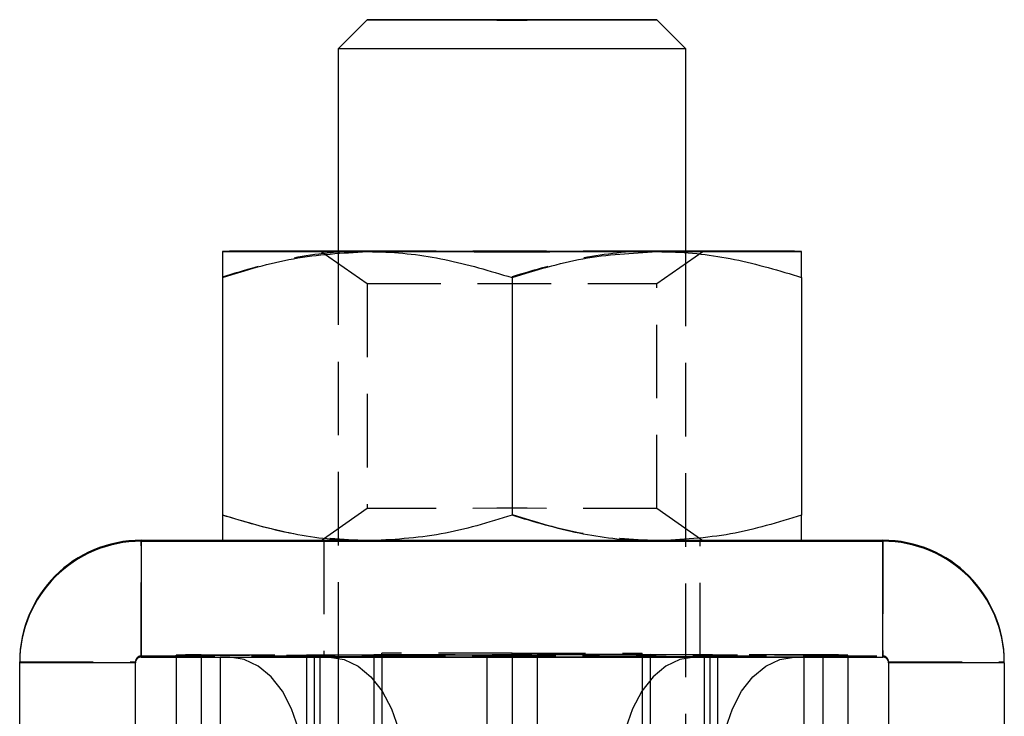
# Model space of a CAD drawing. Extents: x 40 to 416, y 11 to 279.
# Tile 34 of 39: x 237 to 254, y 259 to 271. Entities that reach past the tile are written whole.
import ezdxf

# ---------------------------------------------------------------- set-up
doc = ezdxf.new("R2010")
doc.units = 0
doc.linetypes.add('HIDDEN', pattern=[1.905, 1.27, -0.635])
doc.layers.get('0').update_dxf_attribs({"linetype": 'CONTINUOUS'})

msp = doc.modelspace()

# ---------------------------------------------------------------- linework, layer by layer
at = {"color": 7, "linetype": 'CONTINUOUS'}
for p, q in [((242.51705, 271.01091), (242.01705, 270.51091)), ((248.01704, 270.51091), (247.51704, 271.01091)), ((242.01705, 270.5109), (242.01705, 267.00937)), ((248.01705, 267.00937), (248.01705, 270.5109)), ((240.01705, 266.56108), (240.01705, 262.45425)), ((250.01705, 266.56108), (250.01705, 262.45425)), ((245.01705, 266.55784), (245.01705, 262.451)), ((238.61705, 262.00192), (238.61705, 262.0199)), ((238.61705, 262.0199), (240.01705, 262.0199)), ((238.61705, 262.00192), (251.41705, 262.00192)), ((238.61705, 262.00192), (238.61705, 260.00192)), ((250.01705, 262.0199), (251.41705, 262.0199)), ((251.41705, 262.00192), (251.41705, 262.0199)), ((251.41705, 260.00192), (251.41705, 262.00192)), ((238.61705, 260.00192), (251.41705, 260.00192)), ((239.21705, 259.99994), (239.21705, 260.00192)), ((239.21705, 259.99994), (239.21705, 247.59995)), ((239.21705, 259.99994), (241.46705, 259.99994)), ((239.9774, 259.9976), (241.701, 259.99922)), ((239.9774, 259.9976), (239.9774, 247.5976)), ((240.14339, 259.99737), (239.9774, 259.9976)), ((240.14339, 259.99737), (241.86699, 259.999)), ((241.46705, 259.99994), (241.46705, 260.00192)), ((241.86699, 259.999), (241.701, 259.99922)), ((242.01705, 260.00192), (242.01705, 259.98513)), ((248.01705, 259.98513), (248.01705, 260.00192)), ((248.1671, 259.999), (248.33309, 259.99922)), ((249.8907, 259.99737), (248.1671, 259.999)), ((250.05669, 259.9976), (248.33309, 259.99922)), ((248.56705, 259.99994), (248.56705, 260.00192)), ((250.81705, 259.99994), (248.56705, 259.99994)), ((249.8907, 259.99737), (250.05669, 259.9976)), ((250.05669, 259.9976), (250.05669, 247.5976)), ((250.81705, 259.99994), (250.81705, 260.00192)), ((250.81705, 259.99994), (250.81705, 247.59995)), ((236.51705, 259.90192), (236.51705, 259.9199)), ((238.51705, 259.90192), (236.51705, 259.90192)), ((236.51705, 258.00192), (236.51705, 259.90192)), ((238.51705, 258.00192), (238.51705, 259.90192)), ((253.51705, 259.90192), (251.51705, 259.90192)), ((251.51705, 259.90192), (251.51705, 258.00192)), ((253.51705, 259.90192), (253.51705, 259.9199)), ((253.51705, 259.90192), (253.51705, 258.00192))]:
    msp.add_line(p, q, dxfattribs=at)
at = {"color": 7, "linetype": 'HIDDEN'}
for p, q in [((241.72134, 267.0109), (242.51705, 266.45374)), ((242.51705, 267.01577), (242.01705, 267.0154)), ((242.01705, 267.00937), (242.01705, 260.00192)), ((247.51704, 266.45374), (248.31275, 267.0109)), ((248.01705, 267.0154), (247.51705, 267.01577)), ((248.01705, 260.00192), (248.01705, 267.00937)), ((245.01705, 266.57081), (245.01705, 266.55784)), ((242.51705, 266.45375), (242.51705, 262.56807)), ((247.51705, 262.56807), (247.51705, 266.45375)), ((242.51705, 262.56808), (241.72134, 262.01092)), ((248.31275, 262.01092), (247.51704, 262.56808)), ((238.61705, 260.0199), (238.61705, 262.0199)), ((240.01705, 262.0199), (250.01705, 262.0199)), ((241.76705, 262.01091), (241.76705, 260.01091)), ((248.26705, 260.01091), (248.26705, 262.01091)), ((251.41705, 262.0199), (251.41705, 260.0199)), ((238.61705, 260.00192), (238.61705, 260.0199)), ((238.61705, 260.0199), (251.41705, 260.0199)), ((239.21705, 260.0356), (241.46705, 260.0356)), ((239.21705, 260.00192), (239.21705, 260.0356)), ((239.65246, 260.03743), (242.63307, 260.04323)), ((239.65246, 260.03743), (241.60102, 260.03616)), ((239.65246, 260.03743), (239.65246, 247.63744)), ((241.46705, 260.00192), (241.46705, 260.0356)), ((241.46705, 259.99994), (241.46705, 247.59995)), ((241.60102, 260.03616), (244.58163, 260.04197)), ((241.60102, 260.03616), (241.60102, 260.00192)), ((241.60102, 259.99938), (241.60102, 247.63617)), ((241.701, 259.99922), (241.701, 247.59923)), ((242.01705, 259.98513), (242.01705, 240.60643)), ((242.63307, 260.04323), (244.58163, 260.04197)), ((242.63307, 260.04323), (242.63307, 247.64324)), ((242.76705, 260.04379), (242.76705, 260.06598)), ((245.01705, 260.06598), (242.76705, 260.06598)), ((242.76705, 260.04379), (245.01705, 260.04379)), ((242.76705, 260.04379), (242.76705, 247.6438)), ((244.58163, 260.04197), (244.58163, 247.64197)), ((245.01705, 260.04379), (245.01705, 260.06598)), ((245.01705, 260.06598), (247.26705, 260.06598)), ((245.01705, 260.04379), (245.01705, 247.6438)), ((247.26705, 260.04379), (245.01705, 260.04379)), ((247.40102, 260.04323), (245.45246, 260.04197)), ((248.43307, 260.03616), (245.45246, 260.04197)), ((245.45246, 260.04197), (245.45246, 247.64197)), ((247.26705, 260.04379), (247.26705, 260.06598)), ((247.26705, 260.04379), (247.26705, 247.6438)), ((250.38163, 260.03743), (247.40102, 260.04323)), ((247.40102, 260.04323), (247.40102, 247.64324)), ((248.01705, 240.60643), (248.01705, 259.98513)), ((248.33309, 259.99922), (248.33309, 247.59923)), ((250.38163, 260.03743), (248.43307, 260.03616)), ((248.43307, 260.03616), (248.43307, 260.00192)), ((248.43307, 259.99938), (248.43307, 247.63617)), ((248.56705, 260.00192), (248.56705, 260.0356)), ((250.81705, 260.0356), (248.56705, 260.0356)), ((248.56705, 259.99994), (248.56705, 247.59995)), ((250.38163, 260.03743), (250.38163, 247.63744)), ((250.81705, 260.00192), (250.81705, 260.0356)), ((251.41705, 260.00192), (251.41705, 260.0199)), ((236.51705, 259.9199), (238.51705, 259.9199)), ((238.51705, 259.90192), (238.51705, 259.9199)), ((251.51705, 259.90192), (251.51705, 259.9199)), ((251.51705, 259.9199), (253.51705, 259.9199))]:
    msp.add_line(p, q, dxfattribs=at)
at = {"color": 8, "linetype": 'CONTINUOUS'}
for p, q in [((241.60102, 260.00192), (241.60102, 259.99938)), ((248.43307, 260.00192), (248.43307, 259.99938))]:
    msp.add_line(p, q, dxfattribs=at)
at = {"color": 7, "linetype": 'CONTINUOUS', "flags": 128}
for points in [[(247.51705, 271.01091), (247.46241, 271.01149), (247.30091, 271.01205), (247.03959, 271.01256), (246.68987, 271.01299), (246.26705, 271.01334), (245.78959, 271.01358), (245.27837, 271.0137), (244.75572, 271.0137), (244.2445, 271.01358), (243.76705, 271.01334), (243.34422, 271.01299), (242.9945, 271.01256), (242.73318, 271.01205), (242.57168, 271.01149), (242.51705, 271.01091), (242.57168, 271.01032), (242.73318, 271.00976), (242.9945, 271.00925), (243.34422, 271.00882), (243.76705, 271.00847), (244.2445, 271.00823), (244.75572, 271.00811), (245.27837, 271.00811), (245.78959, 271.00823), (246.26705, 271.00847), (246.68987, 271.00882), (247.03959, 271.00925), (247.30091, 271.00976), (247.46241, 271.01032), (247.51705, 271.01091)], [(248.01705, 270.5109), (247.96283, 270.51027), (247.80215, 270.50965), (247.54081, 270.50908), (247.18825, 270.50858), (246.75722, 270.50816), (246.26329, 270.50784), (245.72432, 270.50763), (245.15979, 270.50754), (244.5901, 270.50757), (244.03584, 270.50772), (243.51705, 270.50799), (243.05246, 270.50836), (242.65889, 270.50882), (242.35054, 270.50936), (242.13857, 270.50995), (242.03063, 270.51058), (242.01705, 270.51091)], [(248.01705, 267.01244), (248.0902, 267.01225), (248.25664, 267.01159), (248.31275, 267.01091), (248.25664, 267.01023), (248.0902, 267.00957), (247.81911, 267.00896), (247.4526, 267.00841), (247.00315, 267.00795), (246.48607, 267.00759), (245.91896, 267.00735), (245.32114, 267.00722), (244.71296, 267.00722), (244.11513, 267.00735), (243.54802, 267.00759), (243.03094, 267.00795), (242.58149, 267.00841), (242.21498, 267.00896), (241.94389, 267.00957), (241.77745, 267.01023), (241.72134, 267.01091), (241.72134, 267.01091)], [(242.51705, 267.00604), (243.10363, 267.00572), (243.72295, 267.00548), (244.36441, 267.00534), (245.01705, 267.00529), (245.66968, 267.00534), (246.31114, 267.00548), (246.93046, 267.00572), (247.51705, 267.00604)], [(242.51705, 262.00604), (243.10363, 262.00572), (243.72295, 262.00548), (244.36441, 262.00534), (245.01705, 262.00529), (245.66968, 262.00534), (246.31114, 262.00548), (246.93046, 262.00572), (247.51705, 262.00604)], [(241.42897, 257.99565), (241.40426, 258.38587), (241.33111, 258.76115), (241.21231, 259.10708), (241.05243, 259.41037), (240.85762, 259.65936), (240.63536, 259.84447), (240.39419, 259.95861), (240.14339, 259.99737)], [(241.86699, 259.999), (242.11779, 259.96023), (242.35896, 259.8461), (242.58122, 259.66098), (242.77603, 259.412), (242.93591, 259.10871), (243.05471, 258.76278), (243.12786, 258.38749), (243.15257, 257.99728)], [(248.1671, 259.999), (247.9163, 259.96023), (247.67513, 259.8461), (247.45287, 259.66098), (247.25806, 259.412), (247.09818, 259.10871), (246.97938, 258.76278), (246.90623, 258.38749), (246.88152, 257.99728)], [(248.60512, 257.99565), (248.62983, 258.38587), (248.70298, 258.76115), (248.82178, 259.10708), (248.98166, 259.41037), (249.17647, 259.65936), (249.39873, 259.84447), (249.6399, 259.95861), (249.8907, 259.99737)]]:
    msp.add_lwpolyline(points, dxfattribs=at)
at = {"color": 7, "linetype": 'HIDDEN', "flags": 128}
for points in [[(242.01705, 267.01244), (242.21498, 267.01286), (242.58149, 267.0134), (243.03094, 267.01386), (243.54802, 267.01422), (244.11513, 267.01447), (244.71296, 267.01459), (245.32114, 267.01459), (245.91896, 267.01447), (246.48607, 267.01422), (247.00315, 267.01386), (247.4526, 267.0134), (247.81911, 267.01286), (248.01705, 267.01244)], [(247.51705, 267.01577), (246.93046, 267.0161), (246.31114, 267.01634), (245.66968, 267.01648), (245.01705, 267.01653), (244.36441, 267.01648), (243.72295, 267.01634), (243.10363, 267.0161), (242.51705, 267.01577)], [(242.51705, 266.45374), (242.51705, 266.45375), (242.57168, 266.45433), (242.73318, 266.45489), (242.9945, 266.4554), (243.34422, 266.45583), (243.76705, 266.45618), (244.2445, 266.45642), (244.75572, 266.45654), (245.27837, 266.45654), (245.78959, 266.45642), (246.26705, 266.45618), (246.68987, 266.45583), (247.03959, 266.4554), (247.30091, 266.45489), (247.46241, 266.45433), (247.51705, 266.45375)], [(247.51704, 262.56808), (247.46241, 262.56865), (247.30091, 262.56921), (247.03959, 262.56972), (246.68987, 262.57016), (246.26705, 262.5705), (245.78959, 262.57074), (245.27837, 262.57087), (244.75572, 262.57087), (244.2445, 262.57074), (243.76705, 262.5705), (243.34422, 262.57016), (242.9945, 262.56972), (242.73318, 262.56921), (242.57168, 262.56865), (242.51705, 262.56807)], [(241.72134, 262.01091), (241.77745, 262.01159), (241.94389, 262.01225), (242.21498, 262.01286), (242.58149, 262.01341), (243.03094, 262.01387), (243.54802, 262.01423), (244.11513, 262.01447), (244.71296, 262.0146), (245.32114, 262.0146), (245.91896, 262.01447), (246.48607, 262.01423), (247.00315, 262.01387), (247.4526, 262.01341), (247.81911, 262.01286), (248.0902, 262.01225), (248.25664, 262.01159), (248.31275, 262.01091), (248.25664, 262.01023), (248.0902, 262.00957), (247.81911, 262.00896), (247.4526, 262.00842), (247.00315, 262.00795), (246.48607, 262.0076), (245.91896, 262.00735), (245.32114, 262.00722), (244.71296, 262.00722), (244.11513, 262.00735), (243.54802, 262.0076), (243.03094, 262.00795), (242.58149, 262.00842), (242.21498, 262.00896), (241.94389, 262.00957), (241.77745, 262.01023), (241.72134, 262.01091)], [(245.01705, 262.00726), (245.61423, 262.00732), (246.19108, 262.0075), (246.72795, 262.0078), (247.20656, 262.00821), (247.6106, 262.00871), (247.92633, 262.00928), (248.14298, 262.00991), (248.25318, 262.01057), (248.25318, 262.01125), (248.14298, 262.01191), (247.92633, 262.01254), (247.6106, 262.01311), (247.20656, 262.01361), (246.72795, 262.01402), (246.19108, 262.01432), (245.61423, 262.0145), (245.01705, 262.01456), (244.41986, 262.0145), (243.84301, 262.01432), (243.30614, 262.01402), (242.82753, 262.01361), (242.42349, 262.01311), (242.10776, 262.01254), (241.89111, 262.01191), (241.78091, 262.01125), (241.78091, 262.01057), (241.89111, 262.00991), (242.10776, 262.00928), (242.42349, 262.00871), (242.82753, 262.00821), (243.30614, 262.0078), (243.84301, 262.0075), (244.41986, 262.00732), (245.01705, 262.00726)], [(247.51705, 262.01578), (246.93046, 262.0161), (246.31114, 262.01634), (245.66968, 262.01648), (245.01705, 262.01653), (244.36441, 262.01648), (243.72295, 262.01634), (243.10363, 262.0161), (242.51705, 262.01578)], [(245.01705, 260.00726), (245.61423, 260.00732), (246.19108, 260.00751), (246.72795, 260.00781), (247.20656, 260.00821), (247.6106, 260.00871), (247.92633, 260.00928), (248.14298, 260.00991), (248.25318, 260.01057), (248.25318, 260.01125), (248.14298, 260.01191), (247.92633, 260.01254), (247.6106, 260.01311), (247.20656, 260.01361), (246.72795, 260.01402), (246.19108, 260.01432), (245.61423, 260.0145), (245.01705, 260.01456), (244.41986, 260.0145), (243.84301, 260.01432), (243.30614, 260.01402), (242.82753, 260.01361), (242.42349, 260.01311), (242.10776, 260.01254), (241.89111, 260.01191), (241.78091, 260.01125), (241.78091, 260.01057), (241.89111, 260.00991), (242.10776, 260.00928), (242.42349, 260.00871), (242.82753, 260.00821), (243.30614, 260.00781), (243.84301, 260.00751), (244.41986, 260.00732), (245.01705, 260.00726)]]:
    msp.add_lwpolyline(points, dxfattribs=at)
at = {"color": 7, "linetype": 'CONTINUOUS'}
for centre, radius, start, end in [((241.81253, -86.81784), 353.8333, 89.9668835, 90.2907422), ((242.08401, 686.80734), 419.80153, 269.717893, 270.0591016), ((242.02861, 236.29694), 30.71551, 90.021574, 90.573188), ((247.95008, 686.80734), 419.80153, 269.9408984, 270.282107), ((248.22156, -86.81784), 353.8333, 89.7092578, 90.0331165), ((238.61704, 259.9199), 2.1, 89.999982, 179.999954), ((238.61704, 259.90192), 2.1, 89.999982, 179.99998), ((242.08413, 681.70923), 419.70341, 269.7178104, 270.0590988), ((247.94996, 681.70923), 419.70341, 269.9409012, 270.2821896), ((251.41705, 259.9199), 2.1, 0.000046, 90.000018), ((251.41705, 259.90192), 2.1, 0.00002, 90.000018), ((238.61704, 259.90192), 0.1, 89.999587, 180.000146), ((239.87416, 349.68392), 89.68638, 269.5802029, 270.0659566), ((241.66911, 287.54339), 27.54418, 269.579677, 270.066342), ((248.36498, 287.54339), 27.54418, 269.933658, 270.420323), ((250.15993, 349.68392), 89.68638, 269.9340434, 270.4197971), ((251.41705, 259.90192), 0.1, 359.999854, 90.000413)]:
    msp.add_arc(centre, radius, start, end, dxfattribs=at)
at = {"color": 7, "linetype": 'HIDDEN'}
for centre, radius, start, end in [((242.08372, -157.55228), 419.56828, 89.9408249, 90.2822232), ((247.95038, -157.55228), 419.56828, 89.7177768, 90.0591751), ((238.61705, 259.9199), 0.1, 89.999809, 179.999924), ((239.59929, 220.80811), 39.22936, 89.922346, 90.558296), ((241.58454, 247.9877), 12.04848, 89.921609, 90.558726), ((242.64941, 272.10616), 12.06294, 269.922389, 270.558743), ((244.6349, 299.24728), 39.20535, 269.922151, 270.558491), ((245.39919, 299.24728), 39.20535, 269.441509, 270.077849), ((247.38468, 272.10616), 12.06294, 269.441257, 270.077611), ((248.44956, 247.9877), 12.04848, 89.441274, 90.078391), ((250.4348, 220.80811), 39.22936, 89.441704, 90.077654), ((251.41705, 259.9199), 0.1, 0.000076, 90.000191)]:
    msp.add_arc(centre, radius, start, end, dxfattribs=at)
for points, knots in [([(242.51705, 267.01577), (242.45781, 267.0152), (242.00907, 267.01088), (241.16296, 266.9128), (240.40134, 266.68335), (240.01705, 266.56757)], [0, 0, 0, 0, 0.07006263, 0.53077044, 1, 1, 1, 1]), ([(247.51705, 267.01577), (247.45781, 267.01528), (247.00906, 267.01153), (246.16296, 266.91456), (245.40134, 266.68609), (245.01705, 266.57081)], [0, 0, 0, 0, 0.07006241, 0.53077053, 1, 1, 1, 1]), ([(240.01705, 262.46074), (240.42306, 262.33618), (241.24252, 262.08479), (242.08964, 262.03892), (242.51705, 262.01578)], [0, 0, 0, 0, 0.4954579, 1, 1, 1, 1]), ([(245.01705, 262.46398), (245.42306, 262.3389), (246.24252, 262.08644), (247.08964, 262.03947), (247.51705, 262.01578)], [0, 0, 0, 0, 0.4954578, 1, 1, 1, 1])]:
    msp.add_open_spline(points, degree=3, knots=knots, dxfattribs=at)
at = {"color": 7, "linetype": 'CONTINUOUS'}
for points, knots in [([(240.01705, 267.01091), (240.01705, 266.99607), (240.01705, 266.96619), (240.01705, 266.7801), (240.01705, 266.62054), (240.01705, 266.56108)], [0, 0, 0, 0, 0.3821187, 0.76976524, 1, 1, 1, 1]), ([(240.01705, 266.56108), (240.42306, 266.68564), (241.24252, 266.93703), (242.08964, 266.9829), (242.51705, 267.00604)], [0, 0, 0, 0, 0.4954579, 1, 1, 1, 1]), ([(242.51705, 267.00604), (242.57628, 267.00547), (243.02502, 267.00114), (243.87113, 266.90307), (244.63275, 266.67361), (245.01705, 266.55784)], [0, 0, 0, 0, 0.07006333, 0.5307702, 1, 1, 1, 1]), ([(245.01705, 266.55784), (245.42306, 266.68292), (246.24252, 266.93538), (247.08964, 266.98234), (247.51705, 267.00604)], [0, 0, 0, 0, 0.49545775, 1, 1, 1, 1]), ([(247.51705, 267.00604), (247.57628, 267.00555), (248.02503, 267.0018), (248.87113, 266.90482), (249.63275, 266.67636), (250.01705, 266.56108)], [0, 0, 0, 0, 0.07006237, 0.53077034, 1, 1, 1, 1]), ([(250.01705, 266.56108), (250.01705, 266.62054), (250.01705, 266.77876), (250.01705, 266.96545), (250.01705, 266.99569), (250.01705, 267.01091)], [0, 0, 0, 0, 0.23023526, 0.612667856, 1, 1, 1, 1]), ([(242.51705, 262.00604), (242.45781, 262.00662), (242.00907, 262.01094), (241.16296, 262.10902), (240.40134, 262.33847), (240.01705, 262.45425)], [0, 0, 0, 0, 0.07006333, 0.53077018, 1, 1, 1, 1]), ([(240.01705, 262.45425), (240.01705, 262.39528), (240.01705, 262.23835), (240.01705, 262.05383), (240.01705, 262.02528), (240.01705, 262.01091)], [0, 0, 0, 0, 0.23023589, 0.61266826, 1, 1, 1, 1]), ([(245.01705, 262.451), (244.61103, 262.32645), (243.79157, 262.07505), (242.94445, 262.02919), (242.51705, 262.00604)], [0, 0, 0, 0, 0.49545793, 1, 1, 1, 1]), ([(247.51705, 262.00604), (247.45781, 262.00654), (247.00906, 262.01028), (246.16296, 262.10726), (245.40134, 262.33572), (245.01705, 262.451)], [0, 0, 0, 0, 0.07006237, 0.53077026, 1, 1, 1, 1]), ([(250.01705, 262.45425), (249.61103, 262.32917), (248.79157, 262.07671), (247.94445, 262.02974), (247.51705, 262.00604)], [0, 0, 0, 0, 0.49545776, 1, 1, 1, 1]), ([(250.01705, 262.01091), (250.01705, 262.02491), (250.01705, 262.0531), (250.01705, 262.23702), (250.01705, 262.39528), (250.01705, 262.45425)], [0, 0, 0, 0, 0.38211721, 0.76976462, 1, 1, 1, 1])]:
    msp.add_open_spline(points, degree=3, knots=knots, dxfattribs=at)

doc.saveas('drawing.dxf')
